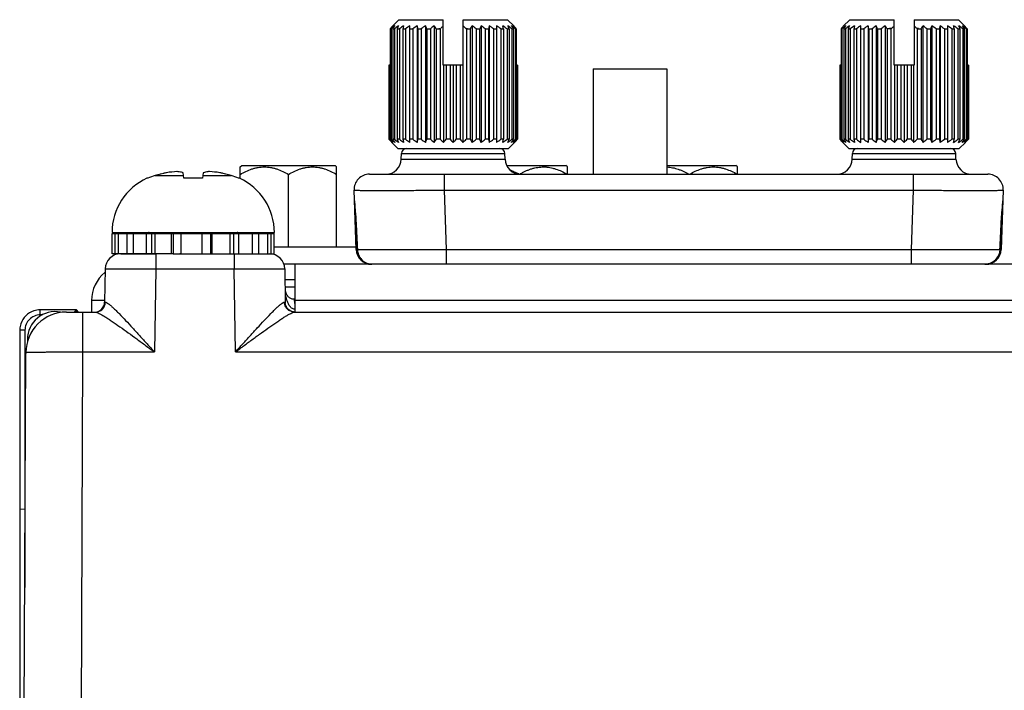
# Model space of a CAD drawing. Header units: inches. Extents: x 0 to 34, y 0 to 22.
# Tile 177 of 179: x 29.5 to 31.4, y 11.9 to 13.2. Entities that reach past the tile are written whole.
import ezdxf

# ---------------------------------------------------------------- set-up
doc = ezdxf.new("R2010")
doc.units = ezdxf.units.IN
doc.header["$LTSCALE"] = 1.87
doc.header["$MEASUREMENT"] = 0
doc.layers.get('0').update_dxf_attribs({"linetype": 'CONTINUOUS'})
doc.layers.add('02___PRT_ALL_AXES', color=7, linetype='CONTINUOUS')

msp = doc.modelspace()

# ---------------------------------------------------------------- linework, layer by layer
at = {"color": 7, "linetype": 'CONTINUOUS'}
for p, q in [((30.2395, 13.2296), (30.2269, 13.2171)), ((30.2395, 13.2296), (30.3254, 13.2296)), ((30.3254, 13.1416), (30.3254, 13.2296)), ((30.3644, 13.1416), (30.3644, 13.2296)), ((30.3644, 13.2296), (30.4503, 13.2296)), ((30.463, 13.2171), (30.4503, 13.2296)), ((31.1145, 13.2296), (31.1019, 13.2171)), ((31.1145, 13.2296), (31.2004, 13.2296)), ((31.2004, 13.1416), (31.2004, 13.2296)), ((31.2394, 13.2296), (31.2394, 13.1416)), ((31.2394, 13.2296), (31.3253, 13.2296)), ((31.338, 13.2171), (31.3253, 13.2296)), ((30.2225, 13.2118), (30.2225, 12.9975)), ((30.2225, 13.2118), (30.2243, 13.2118)), ((30.2243, 13.2118), (30.2243, 12.9975)), ((30.228, 13.2118), (30.228, 12.9975)), ((30.228, 13.2118), (30.2309, 13.2118)), ((30.2309, 13.2118), (30.2309, 12.9975)), ((30.2364, 13.2118), (30.2364, 12.9975)), ((30.2364, 13.2118), (30.2404, 13.2118)), ((30.2404, 13.2118), (30.2404, 12.9975)), ((30.2474, 13.2118), (30.2474, 12.9975)), ((30.2474, 13.2118), (30.2524, 13.2118)), ((30.2524, 13.2118), (30.2524, 12.9975)), ((30.2609, 12.9913), (30.2609, 13.2179)), ((30.2609, 13.2118), (30.2667, 13.2118)), ((30.2667, 13.2118), (30.2667, 12.9975)), ((30.275, 13.2179), (30.275, 12.9913)), ((30.2764, 13.2118), (30.2764, 12.9975)), ((30.2764, 13.2118), (30.2829, 13.2118)), ((30.2829, 13.2118), (30.2829, 12.9975)), ((30.2909, 13.2179), (30.2909, 12.9913)), ((30.2936, 13.2118), (30.2936, 12.9975)), ((30.2936, 13.2118), (30.3006, 13.2118)), ((30.3006, 13.2118), (30.3006, 12.9975)), ((30.3082, 13.2179), (30.3082, 12.9913)), ((30.312, 13.2118), (30.312, 12.9975)), ((30.312, 13.2118), (30.3194, 13.2118)), ((30.3169, 13.2128), (30.3205, 13.2128)), ((30.3169, 13.2128), (30.3169, 13.2118)), ((30.3194, 13.2118), (30.3194, 12.9975)), ((30.3693, 13.2128), (30.3729, 13.2128)), ((30.3704, 13.2118), (30.3704, 12.9975)), ((30.3704, 13.2118), (30.3778, 13.2118)), ((30.3729, 13.2118), (30.3729, 13.2128)), ((30.3778, 13.2118), (30.3778, 12.9975)), ((30.3816, 13.2179), (30.3816, 12.9913)), ((30.3892, 13.2118), (30.3892, 12.9975)), ((30.3892, 13.2118), (30.3962, 13.2118)), ((30.3962, 13.2118), (30.3962, 12.9975)), ((30.3989, 13.2179), (30.3989, 12.9913)), ((30.4069, 13.2118), (30.4069, 12.9975)), ((30.4069, 13.2118), (30.4134, 13.2118)), ((30.4134, 13.2118), (30.4134, 12.9975)), ((30.4148, 13.2179), (30.4148, 12.9913)), ((30.4231, 13.2118), (30.4231, 12.9975)), ((30.4231, 13.2118), (30.4289, 13.2118)), ((30.4289, 13.2179), (30.4289, 12.9913)), ((30.4374, 13.2118), (30.4374, 12.9975)), ((30.4374, 13.2118), (30.4424, 13.2118)), ((30.4424, 13.2118), (30.4424, 12.9975)), ((30.4494, 13.2118), (30.4494, 12.9975)), ((30.4494, 13.2118), (30.4534, 13.2118)), ((30.4534, 13.2118), (30.4534, 12.9975)), ((30.4589, 13.2118), (30.4589, 12.9975)), ((30.4589, 13.2118), (30.4618, 13.2118)), ((30.4618, 13.2118), (30.4618, 12.9975)), ((30.4655, 13.2118), (30.4655, 12.9975)), ((30.4655, 13.2118), (30.4673, 13.2118)), ((30.4673, 13.2118), (30.4673, 12.9975)), ((31.0975, 13.2118), (31.0975, 12.9975)), ((31.0975, 13.2118), (31.0993, 13.2118)), ((31.0993, 13.2118), (31.0993, 12.9975)), ((31.103, 13.2118), (31.103, 12.9975)), ((31.103, 13.2118), (31.1059, 13.2118)), ((31.1059, 13.2118), (31.1059, 12.9975)), ((31.1114, 13.2118), (31.1114, 12.9975)), ((31.1114, 13.2118), (31.1154, 13.2118)), ((31.1154, 13.2118), (31.1154, 12.9975)), ((31.1224, 13.2118), (31.1224, 12.9975)), ((31.1224, 13.2118), (31.1274, 13.2118)), ((31.1274, 13.2118), (31.1274, 12.9975)), ((31.1359, 12.9913), (31.1359, 13.2179)), ((31.1359, 13.2118), (31.1417, 13.2118)), ((31.1417, 13.2118), (31.1417, 12.9975)), ((31.15, 13.2179), (31.15, 12.9913)), ((31.1514, 13.2118), (31.1514, 12.9975)), ((31.1514, 13.2118), (31.1579, 13.2118)), ((31.1579, 13.2118), (31.1579, 12.9975)), ((31.1659, 13.2179), (31.1659, 12.9913)), ((31.1686, 13.2118), (31.1686, 12.9975)), ((31.1686, 13.2118), (31.1756, 13.2118)), ((31.1756, 13.2118), (31.1756, 12.9975)), ((31.1832, 13.2179), (31.1832, 12.9913)), ((31.187, 13.2118), (31.187, 12.9975)), ((31.1944, 13.2118), (31.187, 13.2118)), ((31.1955, 13.2128), (31.1919, 13.2128)), ((31.1919, 13.2128), (31.1919, 13.2118)), ((31.1944, 13.2118), (31.1944, 12.9975)), ((31.2479, 13.2128), (31.2443, 13.2128)), ((31.2454, 13.2118), (31.2454, 12.9975)), ((31.2454, 13.2118), (31.2528, 13.2118)), ((31.2479, 13.2118), (31.2479, 13.2128)), ((31.2528, 13.2118), (31.2528, 12.9975)), ((31.2566, 13.2179), (31.2566, 12.9913)), ((31.2642, 13.2118), (31.2642, 12.9975)), ((31.2642, 13.2118), (31.2712, 13.2118)), ((31.2712, 13.2118), (31.2712, 12.9975)), ((31.2739, 13.2179), (31.2739, 12.9913)), ((31.2819, 13.2118), (31.2819, 12.9975)), ((31.2819, 13.2118), (31.2884, 13.2118)), ((31.2884, 13.2118), (31.2884, 12.9975)), ((31.2898, 13.2179), (31.2898, 12.9913)), ((31.2981, 13.2118), (31.2981, 12.9975)), ((31.2981, 13.2118), (31.3039, 13.2118)), ((31.3039, 13.2179), (31.3039, 12.9913)), ((31.3124, 13.2118), (31.3124, 12.9975)), ((31.3124, 13.2118), (31.3174, 13.2118)), ((31.3174, 13.2118), (31.3174, 12.9975)), ((31.3244, 13.2118), (31.3244, 12.9975)), ((31.3244, 13.2118), (31.3284, 13.2118)), ((31.3284, 13.2118), (31.3284, 12.9975)), ((31.3339, 13.2118), (31.3339, 12.9975)), ((31.3339, 13.2118), (31.3368, 13.2118)), ((31.3368, 13.2118), (31.3368, 12.9975)), ((31.3405, 13.2118), (31.3405, 12.9975)), ((31.3405, 13.2118), (31.3423, 13.2118)), ((31.3423, 13.2118), (31.3423, 12.9975)), ((30.22, 13.1416), (30.22, 12.9975)), ((30.2225, 13.1416), (30.22, 13.1416)), ((30.2206, 13.1416), (30.2206, 12.9975)), ((30.3644, 13.1416), (30.3254, 13.1416)), ((30.3263, 13.1416), (30.3263, 12.9913)), ((30.3313, 13.1416), (30.3313, 12.9975)), ((30.3389, 13.1416), (30.3389, 12.9975)), ((30.3449, 13.1416), (30.3449, 12.9913)), ((30.3509, 13.1416), (30.3509, 12.9975)), ((30.3585, 13.1416), (30.3585, 12.9975)), ((30.3635, 13.1416), (30.3635, 12.9913)), ((30.4698, 13.1416), (30.4673, 13.1416)), ((30.4692, 13.1416), (30.4692, 12.9975)), ((30.4698, 13.1416), (30.4698, 12.9975)), ((30.6166, 13.1345), (30.6166, 12.9296)), ((30.6166, 13.1345), (30.7596, 13.1345)), ((30.7596, 13.1345), (30.7596, 12.9296)), ((31.095, 13.1416), (31.095, 12.9975)), ((31.0975, 13.1416), (31.095, 13.1416)), ((31.0956, 13.1416), (31.0956, 12.9975)), ((31.2394, 13.1416), (31.2004, 13.1416)), ((31.2013, 13.1416), (31.2013, 12.9913)), ((31.2063, 13.1416), (31.2063, 12.9975)), ((31.2139, 13.1416), (31.2139, 12.9975)), ((31.2199, 13.1416), (31.2199, 12.9913)), ((31.2259, 13.1416), (31.2259, 12.9975)), ((31.2335, 13.1416), (31.2335, 12.9975)), ((31.2385, 13.1416), (31.2385, 12.9913)), ((31.3448, 13.1416), (31.3423, 13.1416)), ((31.3442, 13.1416), (31.3442, 12.9975)), ((31.3448, 13.1416), (31.3448, 12.9975)), ((30.2206, 12.9975), (30.22, 12.9975)), ((30.2243, 12.9975), (30.2225, 12.9975)), ((30.2309, 12.9975), (30.228, 12.9975)), ((30.2404, 12.9975), (30.2364, 12.9975)), ((30.2524, 12.9975), (30.2474, 12.9975)), ((30.2667, 12.9975), (30.2609, 12.9975)), ((30.2829, 12.9975), (30.2764, 12.9975)), ((30.3006, 12.9975), (30.2936, 12.9975)), ((30.3194, 12.9975), (30.312, 12.9975)), ((30.3389, 12.9975), (30.3313, 12.9975)), ((30.3585, 12.9975), (30.3509, 12.9975)), ((30.3778, 12.9975), (30.3704, 12.9975)), ((30.3962, 12.9975), (30.3892, 12.9975)), ((30.4134, 12.9975), (30.4069, 12.9975)), ((30.4289, 12.9975), (30.4231, 12.9975)), ((30.4424, 12.9975), (30.4374, 12.9975)), ((30.4534, 12.9975), (30.4494, 12.9975)), ((30.4618, 12.9975), (30.4589, 12.9975)), ((30.4673, 12.9975), (30.4655, 12.9975)), ((30.4698, 12.9975), (30.4692, 12.9975)), ((31.0956, 12.9975), (31.095, 12.9975)), ((31.0993, 12.9975), (31.0975, 12.9975)), ((31.1059, 12.9975), (31.103, 12.9975)), ((31.1154, 12.9975), (31.1114, 12.9975)), ((31.1274, 12.9975), (31.1224, 12.9975)), ((31.1417, 12.9975), (31.1359, 12.9975)), ((31.1579, 12.9975), (31.1514, 12.9975)), ((31.1756, 12.9975), (31.1686, 12.9975)), ((31.1944, 12.9975), (31.187, 12.9975)), ((31.2139, 12.9975), (31.2063, 12.9975)), ((31.2335, 12.9975), (31.2259, 12.9975)), ((31.2528, 12.9975), (31.2454, 12.9975)), ((31.2712, 12.9975), (31.2642, 12.9975)), ((31.2884, 12.9975), (31.2819, 12.9975)), ((31.3039, 12.9975), (31.2981, 12.9975)), ((31.3174, 12.9975), (31.3124, 12.9975)), ((31.3284, 12.9975), (31.3244, 12.9975)), ((31.3368, 12.9975), (31.3339, 12.9975)), ((31.3423, 12.9975), (31.3405, 12.9975)), ((31.3448, 12.9975), (31.3442, 12.9975)), ((30.2377, 12.9796), (30.226, 12.9913)), ((30.2377, 12.9796), (30.4521, 12.9796)), ((30.4521, 12.9796), (30.4638, 12.9913)), ((31.1127, 12.9796), (31.101, 12.9913)), ((31.1127, 12.9796), (31.3271, 12.9796)), ((31.3271, 12.9796), (31.3388, 12.9913)), ((30.2442, 12.9586), (30.2446, 12.97)), ((30.2442, 12.9586), (30.4456, 12.9586)), ((30.2446, 12.97), (30.4452, 12.97)), ((30.4456, 12.9586), (30.4452, 12.97)), ((31.1192, 12.9586), (31.1196, 12.97)), ((31.1192, 12.9586), (31.3206, 12.9586)), ((31.1196, 12.97), (31.3202, 12.97)), ((31.3206, 12.9586), (31.3202, 12.97)), ((29.9316, 12.9437), (29.9345, 12.9466)), ((29.9316, 12.921), (29.9316, 12.9437)), ((29.9345, 12.9466), (30.1157, 12.9466)), ((30.1186, 12.9437), (30.1157, 12.9466)), ((30.1186, 12.7885), (30.1186, 12.9437)), ((30.4488, 12.9466), (30.5637, 12.9466)), ((30.5666, 12.9437), (30.5637, 12.9466)), ((30.5666, 12.9296), (30.5666, 12.9437)), ((30.7596, 12.9466), (30.8937, 12.9466)), ((30.8966, 12.9437), (30.8937, 12.9466)), ((30.8966, 12.9296), (30.8966, 12.9437)), ((29.7524, 12.9218), (29.7505, 12.9218)), ((29.7663, 12.9269), (29.8215, 12.9269)), ((29.822, 12.9218), (29.8209, 12.9325)), ((29.8585, 12.9218), (29.822, 12.9218)), ((29.8597, 12.9325), (29.8585, 12.9218)), ((29.8591, 12.9269), (29.9142, 12.9269)), ((29.9301, 12.9218), (29.9282, 12.9218)), ((30.0251, 12.7885), (30.0251, 12.9293)), ((30.1824, 12.9296), (31.3824, 12.9296)), ((30.3273, 12.9296), (30.3273, 12.8986)), ((30.4737, 12.9296), (30.4741, 12.9298)), ((31.2375, 12.9296), (31.2375, 12.8986)), ((30.1564, 12.7836), (30.1524, 12.8986)), ((30.3273, 12.8986), (30.3313, 12.7836)), ((30.3273, 12.8986), (31.2375, 12.8986)), ((31.2375, 12.8986), (31.2335, 12.7836)), ((31.4124, 12.8986), (31.4084, 12.7836)), ((30.1546, 12.8357), (30.156, 12.8354)), ((30.1564, 12.8355), (30.1561, 12.8354)), ((31.4084, 12.8355), (31.4087, 12.8354)), ((31.4102, 12.8357), (31.4088, 12.8354)), ((29.6828, 12.8165), (29.9978, 12.8165)), ((29.683, 12.7751), (29.683, 12.8145)), ((29.8172, 12.8145), (29.9975, 12.8145)), ((29.8579, 12.7751), (29.8579, 12.8145)), ((29.8739, 12.8145), (29.8739, 12.7751)), ((29.8773, 12.7751), (29.8773, 12.8145)), ((29.9121, 12.7751), (29.9121, 12.8145)), ((29.9189, 12.7751), (29.9189, 12.8145)), ((29.929, 12.7751), (29.929, 12.8145)), ((29.9316, 12.8145), (29.9316, 12.8165)), ((29.9555, 12.7751), (29.9555, 12.8145)), ((29.968, 12.7751), (29.968, 12.8145)), ((29.9852, 12.7751), (29.9852, 12.8145)), ((29.9917, 12.7751), (29.9917, 12.8145)), ((29.9975, 12.7751), (29.9975, 12.8145)), ((29.9975, 12.7885), (30.1564, 12.7885)), ((30.1564, 12.7836), (30.1583, 12.7833)), ((30.1577, 12.7999), (30.1585, 12.7832)), ((30.3313, 12.7836), (30.3313, 12.7546)), ((30.3313, 12.7836), (31.2335, 12.7836)), ((31.2335, 12.7836), (31.2335, 12.7546)), ((31.4084, 12.7836), (31.4065, 12.7833)), ((29.6996, 12.7751), (29.7666, 12.7751)), ((29.7678, 12.7751), (29.7678, 12.7456)), ((29.8015, 12.7751), (29.9975, 12.7751)), ((29.9196, 12.7751), (29.9196, 12.7456)), ((30.159, 12.7834), (30.1585, 12.7832)), ((31.4059, 12.7834), (31.4063, 12.7832)), ((29.6694, 12.7456), (29.6683, 12.6812)), ((29.7678, 12.7456), (29.765, 12.5845)), ((29.7678, 12.7456), (29.9196, 12.7456)), ((29.9224, 12.5845), (29.9196, 12.7456)), ((30.018, 12.7456), (30.0191, 12.68)), ((30.1864, 12.7546), (30.1864, 12.7549)), ((31.3784, 12.7549), (31.3784, 12.7546)), ((30.0381, 12.7104), (30.0186, 12.7104)), ((30.02, 12.6991), (30.0187, 12.7008)), ((30.0209, 12.6972), (30.02, 12.6991)), ((30.0209, 12.6972), (30.0209, 12.6972)), ((29.6683, 12.6812), (29.6699, 12.6811)), ((30.0175, 12.6811), (30.0186, 12.6812)), ((30.0381, 12.6867), (30.0364, 12.6867)), ((30.0366, 12.6865), (30.0364, 12.6867)), ((29.5433, 12.6564), (29.5433, 12.6662)), ((29.6141, 12.6662), (29.5433, 12.6662)), ((29.5485, 12.6564), (29.5433, 12.6564)), ((29.5943, 12.6619), (29.6505, 12.6619)), ((29.6098, 12.6619), (29.6141, 12.6662)), ((29.6141, 12.6619), (29.6141, 12.6662)), ((29.6174, 12.6619), (29.6141, 12.6662)), ((29.6258, 12.6619), (29.6258, 12.5845)), ((30.0368, 12.6619), (32.8818, 12.6619)), ((29.5039, 12.6269), (29.5039, 12.2797)), ((29.5138, 12.6269), (29.5039, 12.6269)), ((29.5138, 12.6269), (29.5138, 12.2789)), ((29.5186, 12.6088), (29.5186, 12.6042)), ((29.52, 12.6088), (29.5186, 12.6088)), ((29.5036, 9.8291), (29.5156, 12.5835)), ((29.6258, 12.5845), (29.6213, 11.5476)), ((29.6258, 12.5845), (29.765, 12.5845)), ((29.9224, 12.5845), (32.8503, 12.5845)), ((29.5039, 12.2797), (29.5138, 12.2789)), ((29.504, 12.2797), (29.504, 9.932)), ((29.5136, 12.2789), (29.5136, 12.1274))]:
    msp.add_line(p, q, dxfattribs=at)
for points in [[(30.1531, 12.8776), (30.1537, 12.8679), (30.1548, 12.8555), (30.1556, 12.8444), (30.1561, 12.8354)], [(31.4087, 12.8354), (31.4092, 12.8441), (31.41, 12.8552), (31.4111, 12.8676), (31.4117, 12.8777)], [(30.1561, 12.8354), (30.1569, 12.8188), (30.1577, 12.7999)], [(31.4063, 12.7832), (31.4071, 12.7997), (31.4079, 12.8186), (31.4087, 12.8354)], [(30.0216, 12.6961), (30.0213, 12.6966), (30.0209, 12.6972)], [(30.0364, 12.6867), (30.0344, 12.6868), (30.0326, 12.6871), (30.031, 12.6876), (30.0295, 12.6882), (30.0282, 12.6889), (30.027, 12.6897), (30.0259, 12.6906), (30.0249, 12.6916), (30.0239, 12.6927), (30.023, 12.6939), (30.0221, 12.6952), (30.0216, 12.6961)], [(30.0367, 12.6619), (30.0337, 12.6624), (30.0307, 12.6634), (30.0281, 12.6647), (30.0257, 12.6664), (30.0238, 12.6683), (30.0222, 12.6703), (30.0211, 12.6724), (30.0202, 12.6743), (30.0196, 12.6762), (30.0193, 12.6778), (30.0191, 12.6792), (30.0191, 12.68)]]:
    msp.add_lwpolyline(points, dxfattribs=at)
for centre, radius, start, end in [((30.5087, 12.9846), 0.3653, 140.4782, 141.5574), ((30.4979, 12.8828), 0.4279, 128.4472, 129.7517), ((30.5347, 13.0238), 0.3597, 147.3355, 148.4905), ((30.5091, 12.8548), 0.4525, 126.6417, 127.926), ((30.6182, 13.0525), 0.4137, 156.4262, 157.3514), ((30.5261, 12.8308), 0.4762, 125.6204, 126.8708), ((30.9144, 13.0709), 0.6817, 167.5448, 168.0731), ((30.5392, 12.8246), 0.4819, 125.285, 126.5306), ((30.5524, 12.8308), 0.4762, 125.6204, 126.8708), ((29.6094, 13.0709), 0.6817, 11.9269, 12.4552), ((30.561, 12.8548), 0.4525, 126.6417, 127.926), ((29.9118, 13.0525), 0.4137, 22.6486, 23.5738), ((30.5742, 12.8828), 0.4279, 128.4472, 129.7517), ((30.0053, 13.0238), 0.3597, 31.5095, 32.6645), ((30.6189, 12.8845), 0.4436, 132.2698, 132.4621), ((30.5859, 12.9211), 0.3943, 131.3447, 132.2918), ((30.0954, 12.9115), 0.4072, 47.7232, 48.6404), ((30.0709, 12.8845), 0.4436, 47.5379, 47.7302), ((30.672, 13.0315), 0.3451, 147.3109, 148.515), ((30.1062, 12.8712), 0.4428, 50.2703, 51.5308), ((30.7615, 13.0595), 0.3957, 156.4051, 157.3725), ((30.1194, 12.8425), 0.468, 52.0953, 53.3371), ((31.0498, 13.0775), 0.6503, 167.5321, 168.0859), ((30.1374, 12.8308), 0.4762, 53.1292, 54.3796), ((30.1506, 12.8246), 0.4819, 53.4694, 54.715), ((30.1637, 12.8308), 0.4762, 53.1292, 54.3796), ((29.8061, 13.0775), 0.6503, 11.9141, 12.4679), ((30.1714, 12.8425), 0.468, 52.0953, 53.3371), ((30.0882, 13.0595), 0.3957, 22.6275, 23.5949), ((30.1825, 12.8712), 0.4428, 50.2703, 51.5308), ((30.1675, 13.0315), 0.3451, 31.485, 32.6891), ((30.1905, 12.9922), 0.3532, 38.4242, 39.5403), ((31.3837, 12.9846), 0.3653, 140.4782, 141.5574), ((31.3729, 12.8828), 0.4279, 128.4472, 129.7517), ((31.4097, 13.0238), 0.3597, 147.3355, 148.4905), ((31.3841, 12.8548), 0.4525, 126.6417, 127.926), ((31.4932, 13.0525), 0.4137, 156.4262, 157.3514), ((31.4011, 12.8308), 0.4762, 125.6204, 126.8708), ((31.7894, 13.0709), 0.6817, 167.5448, 168.0731), ((31.4142, 12.8246), 0.4819, 125.285, 126.5306), ((31.4274, 12.8308), 0.4762, 125.6204, 126.8708), ((30.4844, 13.0709), 0.6817, 11.9269, 12.4552), ((31.436, 12.8548), 0.4525, 126.6417, 127.926), ((30.7868, 13.0525), 0.4137, 22.6486, 23.5738), ((31.4492, 12.8828), 0.4279, 128.4472, 129.7517), ((30.8803, 13.0238), 0.3597, 31.5095, 32.6645), ((31.4939, 12.8845), 0.4436, 132.2698, 132.4621), ((31.4609, 12.9211), 0.3943, 131.3447, 132.2918), ((30.9704, 12.9115), 0.4072, 47.7232, 48.6404), ((30.9459, 12.8845), 0.4436, 47.5379, 47.7302), ((31.547, 13.0315), 0.3451, 147.3109, 148.515), ((30.9812, 12.8712), 0.4428, 50.2703, 51.5308), ((31.6365, 13.0595), 0.3957, 156.4051, 157.3725), ((30.9944, 12.8425), 0.468, 52.0953, 53.3371), ((31.9248, 13.0775), 0.6503, 167.5321, 168.0859), ((31.0124, 12.8308), 0.4762, 53.1292, 54.3796), ((31.0256, 12.8246), 0.4819, 53.4694, 54.715), ((30.6811, 13.0775), 0.6503, 11.9141, 12.4679), ((31.0387, 12.8308), 0.4762, 53.1292, 54.3796), ((31.0464, 12.8425), 0.468, 52.0953, 53.3371), ((30.9632, 13.0595), 0.3957, 22.6275, 23.5949), ((31.0575, 12.8712), 0.4428, 50.2703, 51.5308), ((31.0425, 13.0315), 0.3451, 31.485, 32.6891), ((31.0655, 12.9922), 0.3532, 38.4242, 39.5403), ((30.517, 13.2811), 0.4106, 223.688, 223.9282), ((30.4993, 13.3018), 0.4126, 227.5312, 228.8104), ((30.4822, 13.2474), 0.3622, 223.9056, 224.9918), ((30.4943, 13.2129), 0.3468, 218.4146, 219.722), ((30.4797, 13.2448), 0.3586, 224.3164, 224.9906), ((30.5073, 13.338), 0.4428, 230.2703, 231.5308), ((30.5223, 13.1777), 0.3451, 211.485, 212.6891), ((30.5184, 13.3667), 0.468, 232.0953, 233.3371), ((30.6016, 13.1497), 0.3957, 202.6275, 203.5949), ((30.5261, 13.3784), 0.4762, 233.1292, 234.3796), ((30.8837, 13.1317), 0.6503, 191.9141, 192.4679), ((30.5392, 13.3847), 0.4819, 233.4694, 234.715), ((30.5524, 13.3784), 0.4762, 233.1292, 234.3796), ((29.64, 13.1317), 0.6503, 347.5321, 348.0859), ((30.5704, 13.3667), 0.468, 232.0953, 233.3371), ((29.9284, 13.1497), 0.3957, 336.4051, 337.3725), ((30.5836, 13.338), 0.4428, 230.2703, 231.5308), ((30.0178, 13.1777), 0.3451, 327.3109, 328.515), ((30.5981, 13.3018), 0.4126, 227.5312, 228.8104), ((30.0596, 13.2129), 0.3468, 320.278, 321.5854), ((30.6157, 13.2618), 0.3827, 223.6774, 224.9631), ((30.084, 13.2521), 0.3688, 315.0127, 316.3468), ((30.641, 13.2216), 0.3606, 218.4396, 219.697), ((30.1013, 13.2911), 0.3983, 311.1666, 312.4919), ((30.6845, 13.1855), 0.3597, 211.5095, 212.6645), ((30.1156, 13.3264), 0.4279, 308.4472, 309.7517), ((30.778, 13.1568), 0.4137, 202.6486, 203.5738), ((30.1288, 13.3544), 0.4525, 306.6417, 307.926), ((31.0804, 13.1383), 0.6817, 191.9269, 192.4552), ((30.1374, 13.3784), 0.4762, 305.6204, 306.8708), ((30.1506, 13.3847), 0.4819, 305.285, 306.5306), ((29.7754, 13.1383), 0.6817, 347.5448, 348.0731), ((30.1637, 13.3784), 0.4762, 305.6204, 306.8708), ((30.1807, 13.3544), 0.4525, 306.6417, 307.926), ((30.0716, 13.1568), 0.4137, 336.4262, 337.3514), ((30.1919, 13.3264), 0.4279, 308.4472, 309.7517), ((30.1551, 13.1855), 0.3597, 327.3355, 328.4905), ((30.1848, 13.2216), 0.3606, 320.303, 321.5604), ((30.2001, 13.2911), 0.3983, 311.1666, 312.4919), ((30.1998, 13.2551), 0.3732, 315.0242, 316.0785), ((30.2148, 13.2402), 0.352, 315.0032, 315.6898), ((30.1728, 13.2811), 0.4106, 316.0718, 316.312), ((31.392, 13.2811), 0.4106, 223.688, 223.9282), ((31.3743, 13.3018), 0.4126, 227.5312, 228.8104), ((31.3572, 13.2474), 0.3622, 223.9056, 224.9918), ((31.3693, 13.2129), 0.3468, 218.4146, 219.722), ((31.3547, 13.2448), 0.3586, 224.3164, 224.9906), ((31.3823, 13.338), 0.4428, 230.2703, 231.5308), ((31.3973, 13.1777), 0.3451, 211.485, 212.6891), ((31.3934, 13.3667), 0.468, 232.0953, 233.3371), ((31.4766, 13.1497), 0.3957, 202.6275, 203.5949), ((31.4011, 13.3784), 0.4762, 233.1292, 234.3796), ((31.7587, 13.1317), 0.6503, 191.9141, 192.4679), ((31.4142, 13.3847), 0.4819, 233.4694, 234.715), ((31.4274, 13.3784), 0.4762, 233.1292, 234.3796), ((30.515, 13.1317), 0.6503, 347.5321, 348.0859), ((31.4454, 13.3667), 0.468, 232.0953, 233.3371), ((30.8034, 13.1497), 0.3957, 336.4051, 337.3725), ((31.4586, 13.338), 0.4428, 230.2703, 231.5308), ((30.8928, 13.1777), 0.3451, 327.3109, 328.515), ((31.4731, 13.3018), 0.4126, 227.5312, 228.8104), ((30.9346, 13.2129), 0.3468, 320.278, 321.5854), ((31.4907, 13.2618), 0.3827, 223.6774, 224.9631), ((30.959, 13.2521), 0.3688, 315.0127, 316.3468), ((31.516, 13.2216), 0.3606, 218.4396, 219.697), ((30.9763, 13.2911), 0.3983, 311.1666, 312.4919), ((31.5595, 13.1855), 0.3597, 211.5095, 212.6645), ((30.9906, 13.3264), 0.4279, 308.4472, 309.7517), ((31.653, 13.1568), 0.4137, 202.6486, 203.5738), ((31.0038, 13.3544), 0.4525, 306.6417, 307.926), ((31.9554, 13.1383), 0.6817, 191.9269, 192.4552), ((31.0124, 13.3784), 0.4762, 305.6204, 306.8708), ((31.0256, 13.3847), 0.4819, 305.285, 306.5306), ((30.6504, 13.1383), 0.6817, 347.5448, 348.0731), ((31.0387, 13.3784), 0.4762, 305.6204, 306.8708), ((30.9466, 13.1568), 0.4137, 336.4262, 337.3514), ((31.0557, 13.3544), 0.4525, 306.6417, 307.926), ((31.0301, 13.1855), 0.3597, 327.3355, 328.4905), ((31.0669, 13.3264), 0.4279, 308.4472, 309.7517), ((31.0598, 13.2216), 0.3606, 320.303, 321.5604), ((31.0751, 13.2911), 0.3983, 311.1666, 312.4919), ((31.0748, 13.2551), 0.3732, 315.0242, 316.0785), ((31.0898, 13.2402), 0.352, 315.0032, 315.6898), ((31.0478, 13.2811), 0.4106, 316.0718, 316.312), ((30.2546, 12.9696), 0.01, 90, 178), ((30.4352, 12.9696), 0.01, 2, 90), ((31.1296, 12.9696), 0.01, 90, 178), ((31.3102, 12.9696), 0.01, 2, 90), ((30.2142, 12.9596), 0.03, 270, 358), ((30.4756, 12.9596), 0.03, 182, 270), ((31.0892, 12.9596), 0.03, 270, 358), ((31.3506, 12.9596), 0.03, 182, 270), ((29.7985, 12.8165), 0.1157, 114.4946, 180), ((29.8008, 12.8121), 0.1199, 106.7057, 113.8165), ((29.8403, 12.6806), 0.2571, 101.5959, 106.7092), ((29.8402, 12.6808), 0.257, 103.8998, 104.7915), ((29.8403, 12.6807), 0.2571, 101.595, 103.09), ((29.8187, 12.7445), 0.1904, 92.9669, 99.1137), ((29.8619, 12.7448), 0.1901, 80.882, 87.0374), ((29.8403, 12.6806), 0.2571, 73.2908, 78.4041), ((29.8403, 12.6807), 0.2571, 76.9097, 78.405), ((29.8403, 12.6808), 0.257, 75.2081, 76.1068), ((29.8798, 12.8121), 0.1199, 66.1835, 73.2943), ((29.8821, 12.8165), 0.1157, 0, 65.5054), ((30.1824, 12.8996), 0.03, 90.0001, 182), ((30.3924, 12.7895), 0.1615, 60.2483, 60.663), ((30.5529, 12.7912), 0.1595, 119.1554, 119.6039), ((31.3824, 12.8996), 0.03, 358, 89.9999), ((53.9473, 13.9604), 23.8175, 182.70695, 182.83246), ((7.6175, 13.9604), 23.8175, 357.16754, 357.29305), ((29.7537, 12.8086), 0.00787, 48.3822, 90), ((29.9269, 12.8086), 0.00787, 90, 131.6178), ((30.1864, 12.7846), 0.03, 182, 270), ((31.3784, 12.7846), 0.03, 270, 358), ((29.6994, 12.7451), 0.03, 90, 179), ((29.988, 12.7451), 0.03, 1, 90), ((30.1885, 12.7846), 0.03, 182.6152, 187.1115), ((30.1885, 12.7846), 0.03, 187.127, 255.7465), ((31.3763, 12.7846), 0.03, 269.9989, 357.3721), ((30.1886, 12.7841), 0.0295, 241.0389, 243.1354), ((30.1886, 12.7841), 0.0295, 243.1356, 244.018), ((30.1885, 12.7839), 0.0293, 244.014, 252.2103), ((30.1884, 12.7837), 0.029, 252.2271, 252.8375), ((30.1885, 12.7837), 0.0291, 252.8378, 254.0615), ((30.1885, 12.7838), 0.0292, 254.0614, 255.0705), ((30.1885, 12.7839), 0.0293, 255.0731, 266.8038), ((30.0383, 12.7064), 0.0197, 181, 207.8854), ((29.6486, 12.6815), 0.0197, 275.6614, 359), ((29.5433, 12.6269), 0.0394, 108.0188, 161.9826), ((29.5943, 12.5831), 0.0787, 90, 179.75), ((29.5726, 12.6088), 0.054, 79.3433, 180), ((29.5433, 12.6266), 0.0396, 90.0744, 107.9513), ((29.5435, 12.6268), 0.0396, 162.0382, 177.7054), ((29.5427, 12.6269), 0.0387, 177.7435, 179.9901)]:
    msp.add_arc(centre, radius, start, end, dxfattribs=at)
msp.add_ellipse((29.6141, 12.6564), major_axis=(0, 0.00984), ratio=0.026186, start_param=-0.034907, end_param=0.02618, dxfattribs=at)
for points, knots in [([(29.9316, 12.9293), (29.9352, 12.9314), (29.9426, 12.9353), (29.9522, 12.9392), (29.9592, 12.9412), (29.9632, 12.9421), (29.9672, 12.9429), (29.9722, 12.9436), (29.9784, 12.9438), (29.9845, 12.9436), (29.9895, 12.9429), (29.9935, 12.9421), (29.9975, 12.9412), (30.0045, 12.9392), (30.0141, 12.9353), (30.0215, 12.9314), (30.0251, 12.9293)], [0, 0, 0, 0, 0.126749, 0.252211, 0.314495, 0.345533, 0.376513, 0.438313, 0.5, 0.561688, 0.623488, 0.654467, 0.685506, 0.747789, 0.873251, 1, 1, 1, 1]), ([(30.0251, 12.9293), (30.0287, 12.9314), (30.0361, 12.9353), (30.0457, 12.9392), (30.0527, 12.9412), (30.0567, 12.9421), (30.0607, 12.9429), (30.0657, 12.9436), (30.0719, 12.9438), (30.078, 12.9436), (30.083, 12.9429), (30.087, 12.9421), (30.091, 12.9412), (30.098, 12.9392), (30.1076, 12.9353), (30.115, 12.9314), (30.1186, 12.9293)], [0, 0, 0, 0, 0.126749, 0.252211, 0.314495, 0.345533, 0.376513, 0.438313, 0.5, 0.561688, 0.623488, 0.654467, 0.685506, 0.747789, 0.873251, 1, 1, 1, 1]), ([(30.4549, 12.9381), (30.4577, 12.937), (30.4634, 12.9346), (30.4688, 12.9317), (30.4715, 12.9302)], [0, 0, 0, 0, 0.498161, 1, 1, 1, 1]), ([(30.4752, 12.9305), (30.477, 12.9314), (30.4805, 12.9334), (30.486, 12.936), (30.4916, 12.9383), (30.4972, 12.9402), (30.503, 12.9418), (30.5088, 12.943), (30.5147, 12.9436), (30.5197, 12.9438), (30.5236, 12.9437), (30.5276, 12.9434), (30.5325, 12.9427), (30.5383, 12.9414), (30.546, 12.9392), (30.5553, 12.9354), (30.5625, 12.9316), (30.566, 12.9296)], [0, 0, 0, 0, 0.063466, 0.126635, 0.189489, 0.252025, 0.314267, 0.376255, 0.438057, 0.499769, 0.53063, 0.561507, 0.623353, 0.685403, 0.747724, 0.873236, 1, 1, 1, 1]), ([(30.7596, 12.9437), (30.7615, 12.9436), (30.7652, 12.9433), (30.7708, 12.9423), (30.7763, 12.941), (30.7817, 12.9393), (30.787, 12.9373), (30.794, 12.9342), (30.7991, 12.9315), (30.8025, 12.9296)], [0, 0, 0, 0, 0.123362, 0.247019, 0.371104, 0.495725, 0.62092, 0.746727, 1, 1, 1, 1]), ([(30.8037, 12.9296), (30.8073, 12.9317), (30.8146, 12.9355), (30.8241, 12.9393), (30.8309, 12.9413), (30.8349, 12.9422), (30.8388, 12.9429), (30.8438, 12.9436), (30.8499, 12.9438), (30.8559, 12.9436), (30.8609, 12.9429), (30.8648, 12.9422), (30.8688, 12.9413), (30.8756, 12.9393), (30.8851, 12.9355), (30.8924, 12.9317), (30.896, 12.9296)], [0, 0, 0, 0, 0.126724, 0.252173, 0.314458, 0.3455, 0.376484, 0.438297, 0.5, 0.561704, 0.623516, 0.6545, 0.685542, 0.747827, 0.873276, 1, 1, 1, 1]), ([(29.8209, 12.9325), (29.8199, 12.9328), (29.8159, 12.9338), (29.8119, 12.9344), (29.8089, 12.9347)], [0, 0, 0, 0, 0.253969, 1, 1, 1, 1]), ([(29.8717, 12.9347), (29.8707, 12.9346), (29.8667, 12.9341), (29.8627, 12.9333), (29.8597, 12.9325)], [0, 0, 0, 0, 0.246609, 1, 1, 1, 1]), ([(30.1524, 12.8986), (30.1524, 12.8986), (30.1524, 12.8985), (30.1524, 12.8985), (30.1525, 12.8985), (30.1526, 12.8985), (30.1527, 12.8985), (30.1529, 12.8985), (30.153, 12.8985), (30.1533, 12.8985), (30.1537, 12.8984), (30.1543, 12.8984), (30.155, 12.8984), (30.1558, 12.8984), (30.1567, 12.8984), (30.1577, 12.8983), (30.1588, 12.8983), (30.1604, 12.8983), (30.1627, 12.8983), (30.1658, 12.8982), (30.1693, 12.8982), (30.1732, 12.8982), (30.1774, 12.8982), (30.182, 12.8982), (30.1869, 12.8981), (30.1942, 12.8981), (30.204, 12.8981), (30.2167, 12.8981), (30.2304, 12.8982), (30.2451, 12.8982), (30.2606, 12.8982), (30.2767, 12.8983), (30.2933, 12.8984), (30.3102, 12.8985), (30.3216, 12.8985), (30.3273, 12.8986)], [0, 0, 0, 0, 0.000107, 0.000346, 0.000731, 0.001265, 0.001947, 0.002779, 0.003761, 0.004892, 0.007603, 0.01091, 0.014812, 0.019307, 0.024392, 0.030065, 0.03632, 0.043156, 0.058552, 0.076215, 0.096102, 0.118167, 0.142355, 0.16861, 0.196868, 0.227061, 0.292957, 0.365662, 0.444478, 0.528643, 0.617348, 0.709736, 0.804921, 0.901986, 1, 1, 1, 1]), ([(31.2375, 12.8986), (31.2433, 12.8985), (31.2546, 12.8985), (31.2715, 12.8984), (31.2881, 12.8983), (31.3042, 12.8982), (31.3197, 12.8982), (31.3344, 12.8982), (31.3481, 12.8981), (31.3608, 12.8981), (31.3706, 12.8981), (31.3779, 12.8981), (31.3828, 12.8982), (31.3874, 12.8982), (31.3917, 12.8982), (31.3955, 12.8982), (31.399, 12.8982), (31.4021, 12.8983), (31.4044, 12.8983), (31.4061, 12.8983), (31.4072, 12.8983), (31.4081, 12.8984), (31.409, 12.8984), (31.4098, 12.8984), (31.4105, 12.8984), (31.4111, 12.8984), (31.4115, 12.8985), (31.4118, 12.8985), (31.4119, 12.8985), (31.4121, 12.8985), (31.4122, 12.8985), (31.4123, 12.8985), (31.4124, 12.8985), (31.4124, 12.8985), (31.4124, 12.8986), (31.4124, 12.8986)], [0, 0, 0, 0, 0.098013, 0.195078, 0.290263, 0.382652, 0.471356, 0.555521, 0.634337, 0.707043, 0.772938, 0.803131, 0.831389, 0.857644, 0.881833, 0.903898, 0.923785, 0.941448, 0.956843, 0.963679, 0.969935, 0.975607, 0.980693, 0.985187, 0.98909, 0.992397, 0.995108, 0.996239, 0.997221, 0.998053, 0.998735, 0.999269, 0.999654, 0.999893, 1, 1, 1, 1]), ([(30.1531, 12.8776), (30.1532, 12.8763), (30.1533, 12.8735), (30.1537, 12.869), (30.1541, 12.8642), (30.1546, 12.859), (30.1552, 12.8535), (30.1558, 12.8456), (30.1562, 12.8396), (30.1564, 12.8355)], [0, 0, 0, 0, 0.095138, 0.200465, 0.315424, 0.439342, 0.571217, 0.70975, 1, 1, 1, 1]), ([(31.4084, 12.8355), (31.4086, 12.8396), (31.409, 12.8456), (31.4096, 12.8535), (31.4102, 12.859), (31.4107, 12.8642), (31.4111, 12.8691), (31.4115, 12.8735), (31.4116, 12.8763), (31.4117, 12.8776)], [0, 0, 0, 0, 0.290285, 0.42883, 0.56071, 0.684626, 0.799577, 0.904886, 1, 1, 1, 1]), ([(30.159, 12.7834), (30.16, 12.7834), (30.1626, 12.7833), (30.1672, 12.7833), (30.173, 12.7832), (30.18, 12.7832), (30.1882, 12.7832), (30.2012, 12.7831), (30.2198, 12.7831), (30.2445, 12.7832), (30.2719, 12.7833), (30.3012, 12.7834), (30.3211, 12.7835), (30.3313, 12.7836)], [0, 0, 0, 0, 0.018937, 0.045371, 0.0791, 0.119871, 0.167371, 0.221239, 0.346384, 0.491485, 0.652109, 0.823354, 1, 1, 1, 1]), ([(31.2335, 12.7836), (31.2437, 12.7835), (31.2637, 12.7834), (31.2929, 12.7833), (31.3203, 12.7832), (31.345, 12.7831), (31.3636, 12.7831), (31.3766, 12.7832), (31.3848, 12.7832), (31.3918, 12.7832), (31.3976, 12.7833), (31.4022, 12.7833), (31.4048, 12.7834), (31.4059, 12.7834)], [0, 0, 0, 0, 0.176646, 0.347891, 0.508515, 0.653616, 0.778761, 0.832629, 0.880129, 0.9209, 0.954629, 0.981063, 1, 1, 1, 1]), ([(30.159, 12.7834), (30.159, 12.7821), (30.1593, 12.7796), (30.16, 12.7764), (30.1608, 12.774), (30.1618, 12.7716), (30.1633, 12.7687), (30.1655, 12.7656), (30.1681, 12.7628), (30.1711, 12.7603), (30.1732, 12.7589), (30.1743, 12.7583)], [0, 0, 0, 0, 0.125364, 0.250951, 0.31372, 0.376422, 0.501587, 0.626534, 0.751265, 0.875751, 1, 1, 1, 1]), ([(31.4059, 12.7834), (31.4058, 12.7815), (31.4054, 12.7786), (31.4044, 12.775), (31.4033, 12.7723), (31.402, 12.7697), (31.4, 12.7665), (31.3969, 12.7628), (31.3925, 12.7593), (31.3883, 12.7571), (31.3847, 12.7558), (31.381, 12.7549), (31.3782, 12.7546), (31.3763, 12.7546)], [0, 0, 0, 0, 0.125765, 0.188774, 0.251694, 0.314523, 0.377271, 0.502383, 0.627137, 0.751576, 0.813788, 0.875968, 1, 1, 1, 1]), ([(29.6694, 12.7456), (29.6694, 12.7457), (29.6694, 12.7457), (29.6695, 12.7457), (29.6697, 12.7457), (29.67, 12.7457), (29.6705, 12.7457), (29.6714, 12.7457), (29.6724, 12.7458), (29.6737, 12.7458), (29.6752, 12.7458), (29.6777, 12.7458), (29.6813, 12.7458), (29.6862, 12.7459), (29.692, 12.7459), (29.6984, 12.7459), (29.7056, 12.7459), (29.7162, 12.7458), (29.7306, 12.7458), (29.7488, 12.7457), (29.7614, 12.7457), (29.7678, 12.7456)], [0, 0, 0, 0, 0.00033, 0.001244, 0.002756, 0.004866, 0.010882, 0.019277, 0.030035, 0.043128, 0.058525, 0.076191, 0.118148, 0.168598, 0.227053, 0.292952, 0.36566, 0.444477, 0.617349, 0.804926, 1, 1, 1, 1]), ([(29.9196, 12.7456), (29.926, 12.7457), (29.9385, 12.7457), (29.9567, 12.7458), (29.9711, 12.7458), (29.9818, 12.7459), (29.9889, 12.7459), (29.9954, 12.7459), (30.0011, 12.7459), (30.0061, 12.7458), (30.0097, 12.7458), (30.0121, 12.7458), (30.0137, 12.7458), (30.0149, 12.7458), (30.016, 12.7457), (30.0168, 12.7457), (30.0174, 12.7457), (30.0177, 12.7457), (30.0178, 12.7457), (30.0179, 12.7457), (30.018, 12.7457), (30.018, 12.7456)], [0, 0, 0, 0, 0.195074, 0.382651, 0.555523, 0.63434, 0.707048, 0.772947, 0.831402, 0.881852, 0.923809, 0.941475, 0.956872, 0.969965, 0.980723, 0.989118, 0.995134, 0.997244, 0.998756, 0.99967, 1, 1, 1, 1]), ([(30.0216, 12.6867), (30.0212, 12.6879), (30.0208, 12.6896), (30.0202, 12.6919), (30.0199, 12.6933), (30.0196, 12.6944), (30.0194, 12.6951), (30.0193, 12.6956), (30.0192, 12.6959), (30.0191, 12.696), (30.019, 12.6959), (30.0189, 12.6957), (30.0189, 12.6955), (30.0189, 12.695), (30.0189, 12.6944), (30.0189, 12.6939), (30.0189, 12.6937)], [0, 0, 0, 0, 0.301187, 0.448805, 0.591867, 0.659926, 0.723104, 0.775714, 0.793967, 0.803778, 0.811246, 0.82673, 0.848748, 0.875041, 0.934868, 1, 1, 1, 1]), ([(29.6505, 12.6619), (29.653, 12.6619), (29.6581, 12.6629), (29.6644, 12.6671), (29.6688, 12.6735), (29.6698, 12.6786), (29.6699, 12.6811)], [0, 0, 0, 0, 0.248098, 0.497305, 0.748084, 1, 1, 1, 1]), ([(29.6699, 12.6811), (29.6703, 12.6811), (29.6711, 12.6809), (29.6732, 12.68), (29.6763, 12.6778), (29.6805, 12.6743), (29.6854, 12.6699), (29.6908, 12.6646), (29.6989, 12.6565), (29.7095, 12.6453), (29.7228, 12.631), (29.7366, 12.6159), (29.7508, 12.6003), (29.7602, 12.5898), (29.765, 12.5845)], [0, 0, 0, 0, 0.008284, 0.019302, 0.049808, 0.090603, 0.139887, 0.195929, 0.257285, 0.391611, 0.536432, 0.68776, 0.842938, 1, 1, 1, 1]), ([(29.9224, 12.5845), (29.9271, 12.5898), (29.9366, 12.6003), (29.9507, 12.6159), (29.9645, 12.631), (29.9778, 12.6453), (29.9885, 12.6565), (29.9966, 12.6646), (30.002, 12.6699), (30.0069, 12.6743), (30.0111, 12.6778), (30.0142, 12.68), (30.0162, 12.6809), (30.0171, 12.6811), (30.0175, 12.6811)], [0, 0, 0, 0, 0.157062, 0.31224, 0.463568, 0.608389, 0.742715, 0.804071, 0.860113, 0.909397, 0.950192, 0.980698, 0.991716, 1, 1, 1, 1]), ([(30.0368, 12.6619), (30.0343, 12.6619), (30.0293, 12.6629), (30.0229, 12.6671), (30.0186, 12.6735), (30.0175, 12.6786), (30.0175, 12.6811)], [0, 0, 0, 0, 0.248098, 0.497305, 0.748084, 1, 1, 1, 1]), ([(30.0368, 12.6619), (30.0344, 12.6621), (30.0296, 12.6633), (30.0237, 12.6677), (30.0196, 12.6739), (30.0186, 12.6787), (30.0186, 12.6812)], [0, 0, 0, 0, 0.249427, 0.499198, 0.749436, 1, 1, 1, 1]), ([(30.0186, 12.6812), (30.0187, 12.6812), (30.0188, 12.6811), (30.019, 12.6808), (30.0191, 12.6805), (30.0191, 12.6802), (30.0191, 12.68)], [0, 0, 0, 0, 0.164845, 0.358081, 0.630465, 1, 1, 1, 1]), ([(30.0377, 12.6674), (30.0365, 12.6674), (30.0342, 12.6679), (30.0312, 12.6697), (30.0288, 12.672), (30.0261, 12.6756), (30.0236, 12.6805), (30.0222, 12.6847), (30.0216, 12.6867)], [0, 0, 0, 0, 0.131271, 0.259365, 0.384996, 0.509245, 0.755555, 1, 1, 1, 1]), ([(30.0375, 12.6788), (30.0374, 12.6798), (30.0373, 12.6815), (30.0371, 12.6837), (30.0369, 12.6853), (30.0367, 12.6862), (30.0366, 12.6865)], [0, 0, 0, 0, 0.364632, 0.65931, 0.873385, 1, 1, 1, 1]), ([(29.5433, 12.6564), (29.5395, 12.6564), (29.5317, 12.6549), (29.5219, 12.6483), (29.5153, 12.6385), (29.5138, 12.6307), (29.5138, 12.6269)], [0, 0, 0, 0, 0.250024, 0.499995, 0.749963, 1, 1, 1, 1]), ([(29.6505, 12.6619), (29.651, 12.6619), (29.652, 12.6617), (29.6545, 12.6609), (29.6583, 12.6592), (29.6635, 12.6563), (29.6694, 12.6527), (29.676, 12.6485), (29.6857, 12.642), (29.6985, 12.6331), (29.7145, 12.6216), (29.731, 12.6096), (29.7479, 12.5971), (29.7593, 12.5887), (29.765, 12.5845)], [0, 0, 0, 0, 0.00994, 0.022681, 0.056313, 0.099511, 0.150424, 0.207395, 0.269091, 0.402756, 0.545672, 0.694315, 0.846337, 1, 1, 1, 1]), ([(29.9224, 12.5845), (29.9281, 12.5887), (29.9394, 12.5971), (29.9563, 12.6096), (29.9729, 12.6216), (29.9888, 12.6331), (30.0017, 12.642), (30.0113, 12.6485), (30.0179, 12.6527), (30.0239, 12.6563), (30.0291, 12.6592), (30.0328, 12.6609), (30.0353, 12.6617), (30.0364, 12.6619), (30.0368, 12.6619)], [0, 0, 0, 0, 0.153663, 0.305685, 0.454328, 0.597244, 0.730909, 0.792605, 0.849576, 0.900489, 0.943687, 0.977319, 0.99006, 1, 1, 1, 1]), ([(29.5156, 12.5835), (29.5156, 12.5835), (29.5157, 12.5835), (29.5158, 12.5836), (29.5162, 12.5836), (29.5169, 12.5837), (29.5178, 12.5837), (29.519, 12.5838), (29.5204, 12.5838), (29.5221, 12.5839), (29.5249, 12.584), (29.5289, 12.5841), (29.5345, 12.5842), (29.5409, 12.5843), (29.5481, 12.5843), (29.5561, 12.5844), (29.5681, 12.5845), (29.5842, 12.5845), (29.6046, 12.5845), (29.6187, 12.5845), (29.6258, 12.5845)], [0, 0, 0, 0, 0.000429, 0.001383, 0.005043, 0.01108, 0.01949, 0.030256, 0.043355, 0.058757, 0.076423, 0.118379, 0.168822, 0.227266, 0.29315, 0.365839, 0.444635, 0.617459, 0.804982, 1, 1, 1, 1])]:
    msp.add_open_spline(points, degree=3, knots=knots, dxfattribs=at)
at = {"layer": '02___PRT_ALL_AXES', "color": 7, "linetype": 'CONTINUOUS'}
for p, q in [((29.683, 12.8145), (29.8172, 12.8145)), ((29.6888, 12.7751), (29.6888, 12.8145)), ((29.6954, 12.7751), (29.6954, 12.8145)), ((29.7119, 12.7751), (29.7119, 12.8145)), ((29.7243, 12.7751), (29.7243, 12.8145)), ((29.7498, 12.7751), (29.7498, 12.8145)), ((29.7601, 12.7751), (29.7601, 12.8145)), ((29.7666, 12.7751), (29.7666, 12.8145)), ((29.798, 12.7751), (29.798, 12.8145)), ((29.8021, 12.7751), (29.8021, 12.8145)), ((29.8172, 12.7751), (29.8172, 12.8145)), ((29.8015, 12.7751), (29.683, 12.7751)), ((29.8172, 12.7751), (29.8144, 12.7751)), ((30.0381, 12.7246), (30.0183, 12.7246)), ((29.6683, 12.6846), (29.6431, 12.6846))]:
    msp.add_line(p, q, dxfattribs=at)
at = {"layer": '02___PRT_ALL_AXES', "color": 3, "linetype": 'CONTINUOUS'}
for p, q in [((32.7631, 12.7546), (30.0164, 12.7546)), ((30.0381, 12.6619), (30.0381, 12.7546)), ((29.6431, 12.6846), (29.6431, 12.6619)), ((32.7631, 12.6846), (30.0381, 12.6846))]:
    msp.add_line(p, q, dxfattribs=at)
msp.add_arc((29.7131, 12.6846), 0.07, 128.9943, 180, dxfattribs=at)

doc.saveas('drawing.dxf')
